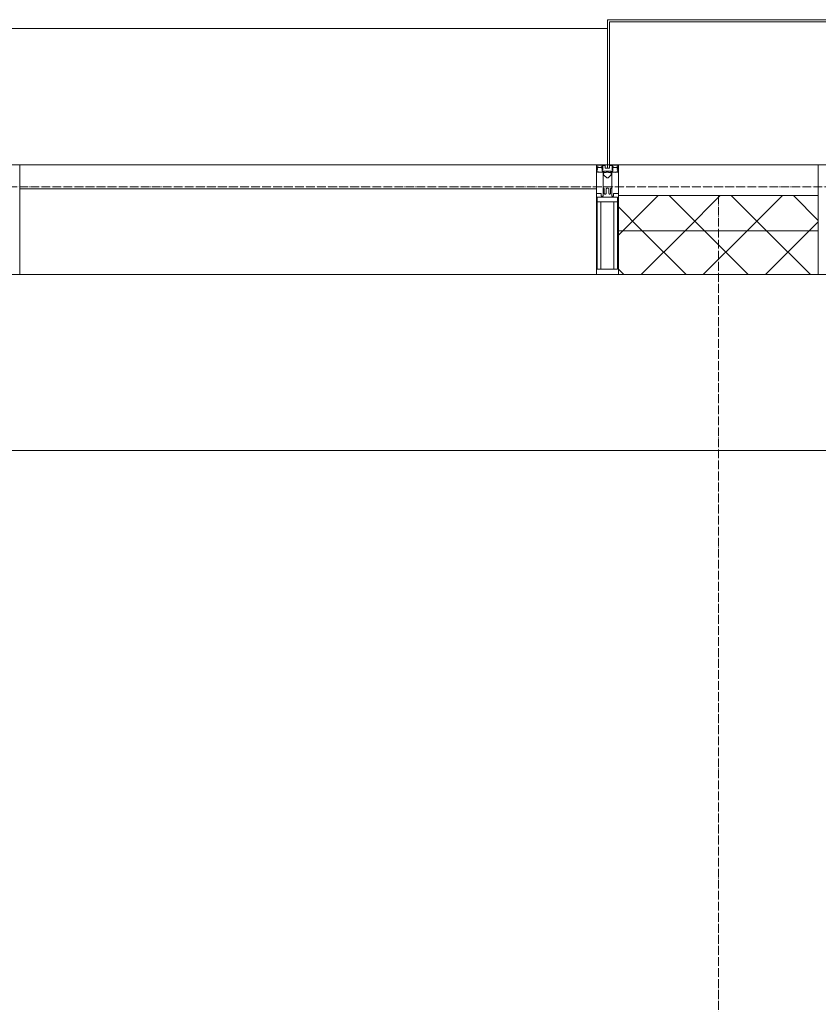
# Model space of a CAD drawing. Header units: millimetres. Extents: x 5617 to 137814, y 7718 to 189336.
# Tile 83 of 97: x 67265 to 69083, y 31240 to 33480. Entities that reach past the tile are written whole.
import ezdxf

# ---------------------------------------------------------------- set-up
doc = ezdxf.new("R2010")
doc.units = ezdxf.units.MM
doc.linetypes.add('ADSK_Линия сетки', pattern=[25, 20, -2.5, 0, -2.5])
doc.linetypes.add('Линия сетки', pattern=[25, 20, -2.5, 0, -2.5])
for name, color, linetype, lineweight in [('Импосты витража', 7, 'Continuous', 18), ('Колонны', 7, 'Continuous', 18), ('Оси', 7, 'Continuous', 9), ('Панели витража', 7, 'Continuous', 18), ('Перекрытия', 7, 'Continuous', 18), ('Стены разрез', 7, 'Continuous', 40), ('Стены штриховка', 7, 'Continuous', 40), ('Элементы узлов', 7, 'Continuous', 18)]:
    doc.layers.add(name, color=color, linetype=linetype, lineweight=lineweight)
pattern_1 = [(45, (0, 0), (-70.71068, 70.71068), []), (135, (0, 0), (-70.71068, -70.71068), [])]

# ---------------------------------------------------------------- blocks, each defined once
blk = doc.blocks.new('135_SLK_K4_AR_rvt-1-МКСС_К4_L12_41_700_')
at = {"layer": 'Перекрытия', "color": 253, "true_color": 0xaaaaaa}
blk.add_line((136150, 32500), (131250, 32500), dxfattribs=at)
blk = doc.blocks.new('Rectangular Mullion - R_StandardFrame_50Wx250H-V83-МКСС_К4_L12_41_700_')
at = {"layer": 'Импосты витража', "color": 253, "lineweight": 5, "true_color": 0xaaaaaa}
for p, q in [((-25, 0), (-25, 250)), ((-25, 250), (25, 250)), ((25, 250), (25, 135.1)), ((25, 128.4), (25, 113.4)), ((25, 110.1), (25, 0)), ((-5, 0), (-25, 0)), ((25, 0), (0, 0))]:
    blk.add_line(p, q, dxfattribs=at)
blk = doc.blocks.new('Rectangular Mullion - 50Wx250H-2623690-МКСС_К4_L12_41_700_')
at = {"layer": 'Элементы узлов', "color": 253, "lineweight": 5, "true_color": 0xaaaaaa}
for p, q in [((-25, 65.2), (-25, 250)), ((-25, 250), (0, 250)), ((25, 250), (0, 250)), ((25, 65.2), (25, 250)), ((-23, 237.3), (0, 237.3)), ((-23, 237.3), (-23, 73.6)), ((-14.9, 84), (-14.9, 237.3)), ((23, 237.3), (0, 237.3)), ((14.9, 84), (14.9, 237.3)), ((23, 237.3), (23, 73.6)), ((0, 84), (-23, 84)), ((-0.5, 73.6), (-23, 73.6)), ((-14, 71.3), (-14, 65.2)), ((-10, 71.3), (-14, 71.3)), ((-10, 53), (-10, 71.3)), ((-7, 65.2), (-5.9, 67.3)), ((-4.1, 67.3), (-5.9, 67.3)), ((-4.1, 67.3), (-2.9, 65.1)), ((0, 84), (23, 84)), ((0.5, 73.6), (23, 73.6)), ((4.1, 67.3), (2.9, 65.1)), ((4.1, 67.3), (5.9, 67.3)), ((7, 65.2), (5.9, 67.3)), ((10, 71.3), (14, 71.3)), ((10, 53), (10, 71.3)), ((14, 71.3), (14, 65.2)), ((-14, 65.2), (-25, 65.2)), ((-8.7, 53), (-10, 53)), ((-10, 53), (-10, 17)), ((-8.7, 53), (-7, 54.7)), ((-7, 65.2), (-7, 54.7)), ((-2.9, 65.1), (-2.9, 54.6)), ((-1.3, 53), (-2.9, 54.6)), ((0, 53), (-1.3, 53)), ((0, 53), (1.3, 53)), ((1.3, 53), (2.9, 54.6)), ((2.9, 65.1), (2.9, 54.6)), ((7, 65.2), (7, 54.7)), ((8.7, 53), (7, 54.7)), ((8.7, 53), (10, 53)), ((10, 53), (10, 17)), ((14, 65.2), (25, 65.2)), ((-8.5, 23), (-1.5, 30)), ((-8.5, 18.5), (-8.5, 23)), ((-1.5, 30), (0, 30)), ((1.5, 30), (0, 30)), ((8.5, 23), (1.5, 30)), ((8.5, 18.5), (8.5, 23)), ((-23.8, 14.6), (-25, 14.2)), ((-25, 0), (-25, 14.2)), ((-22.3, 17), (-23.8, 17)), ((-23.8, 17), (-23.8, 14.6)), ((-22.5, 10.6), (-23.8, 14.6)), ((-22.5, 10.6), (-23.7, 9.9)), ((-23.7, 1.3), (-23.7, 9.9)), ((-23.7, 1.3), (-11.8, 1.3)), ((-23.2, 10.2), (-22.5, 8)), ((-22.5, 8), (-22.5, 4.5)), ((-21.3, 4.5), (-22.5, 4.5)), ((-22.3, 17), (-22.3, 16)), ((-22.3, 16), (-21.3, 16)), ((-19, 17.6), (-21.3, 16)), ((-21.3, 4.5), (-21.3, 6.5)), ((-21.3, 6.5), (-14.2, 6.5)), ((-18.4, 16.6), (-19, 17.6)), ((-7.4, 16.6), (-18.4, 16.6)), ((-14.2, 6.5), (-14.2, 4.5)), ((-13.2, 4.5), (-14.2, 4.5)), ((-13.2, 4.5), (-12.2, 7.2)), ((-12.7, 7.6), (-11.3, 11.4)), ((-12.7, 7.6), (-11.8, 6.9)), ((-12.2, 9), (-12.2, 14.8)), ((-12.2, 14.8), (0, 14.8)), ((-11.8, 1.3), (-11.8, 6.9)), ((-10.5, 11.2), (-11.3, 11.4)), ((-10.5, 1.5), (-10.5, 11.2)), ((-4.8, 1.5), (-10.5, 1.5)), ((-10, 17), (-7.5, 17)), ((-7.5, 18.5), (-8.5, 18.5)), ((-7.5, 17), (-7.5, 18.5)), ((-7.4, 18), (-7.4, 16.6)), ((-2.6, 18), (-7.4, 18)), ((0, 8), (-4.8, 8)), ((-4.8, 1.5), (-4.8, 8)), ((-2.6, 18), (-2.6, 16.8)), ((-2.6, 16.8), (0, 16.8)), ((2.6, 16.8), (0, 16.8)), ((0, 14.8), (0, 16.8)), ((0, 14.8), (0, 16.8)), ((12.2, 14.8), (0, 14.8)), ((0, 0), (0, 8)), ((0, 8), (4.8, 8)), ((0, 0), (0, 8)), ((2.6, 18), (2.6, 16.8)), ((2.6, 18), (7.4, 18)), ((4.8, 1.5), (4.8, 8)), ((4.8, 1.5), (10.5, 1.5)), ((7.4, 18), (7.4, 16.6)), ((7.4, 16.6), (18.4, 16.6)), ((7.5, 18.5), (8.5, 18.5)), ((7.5, 17), (7.5, 18.5)), ((10, 17), (7.5, 17)), ((10.5, 11.2), (11.3, 11.4)), ((10.5, 1.5), (10.5, 11.2)), ((12.7, 7.6), (11.3, 11.4)), ((12.7, 7.6), (11.8, 6.9)), ((11.8, 1.3), (11.8, 6.9)), ((23.7, 1.3), (11.8, 1.3)), ((12.2, 9), (12.2, 14.8)), ((13.2, 4.5), (12.2, 7.2)), ((13.2, 4.5), (14.2, 4.5)), ((21.3, 6.5), (14.2, 6.5)), ((14.2, 6.5), (14.2, 4.5)), ((18.4, 16.6), (19, 17.6)), ((19, 17.6), (21.3, 16)), ((22.3, 16), (21.3, 16)), ((21.3, 4.5), (21.3, 6.5)), ((21.3, 4.5), (22.5, 4.5)), ((22.3, 17), (22.3, 16)), ((22.3, 17), (23.8, 17)), ((22.5, 10.6), (23.8, 14.6)), ((22.5, 10.6), (23.7, 9.9)), ((23.2, 10.2), (22.5, 8)), ((22.5, 8), (22.5, 4.5)), ((23.7, 1.3), (23.7, 9.9)), ((23.8, 17), (23.8, 14.6)), ((23.8, 14.6), (25, 14.2)), ((25, 0), (25, 14.2)), ((-25, 0), (0, 0)), ((25, 0), (0, 0))]:
    blk.add_line(p, q, dxfattribs=at)
for centre, start, end in [((-0.5, 73.1), 360, 90), ((0.5, 73.1), 90, 180)]:
    blk.add_arc(centre, 0.5, start, end, dxfattribs=at)
blk = doc.blocks.new('Rectangular Mullion - R_StandardFrame_50Wx250H-V84-МКСС_К4_L12_41_700_')
at = {"layer": 'Импосты витража', "color": 253, "lineweight": 5, "true_color": 0xaaaaaa}
for p, q in [((-25, 0), (-25, 250)), ((-25, 250), (25, 250)), ((25, 250), (25, 0)), ((0, 0), (-25, 0)), ((25, 0), (5, 0))]:
    blk.add_line(p, q, dxfattribs=at)
blk = doc.blocks.new('System Panel - A_PAN_Glass-7513417-МКСС_К4_L12_41_700_')
at = {"layer": 'Панели витража', "color": 253, "lineweight": 5, "true_color": 0xaaaaaa}
for p, q in [((656.25, 0), (-656.25, 0)), ((-656.25, 0), (-656.25, -55)), ((656.25, -55), (656.25, 0)), ((-656.25, -55), (656.25, -55))]:
    blk.add_line(p, q, dxfattribs=at)
blk = doc.blocks.new('Rectangular Mullion - R_StandardFrame_50Wx250H-V85-МКСС_К4_L12_41_700_')
at = {"layer": 'Импосты витража', "color": 253, "lineweight": 5, "true_color": 0xaaaaaa}
blk.add_line((132872.5, 32900), (131560, 32900), dxfattribs=at)
blk = doc.blocks.new('Rectangular Mullion - R_StandardFrame_50Wx250H-7511672-МКСС_К4_L12_41_700_')
at = {"layer": 'Импосты витража', "color": 253, "lineweight": 5, "true_color": 0xaaaaaa}
for p, q in [((-25, 0), (-25, 250)), ((-25, 250), (25, 250)), ((25, 250), (25, 0)), ((-5, 0), (-25, 0)), ((25, 0), (0, 0))]:
    blk.add_line(p, q, dxfattribs=at)
blk = doc.blocks.new('A_SLK_PAN_Type1 - Прямой тип панели-6538180-МКСС_К4_L12_41_700_')
at = {"layer": 'Колонны', "lineweight": 5}
for p, q in [((-247.5, 0), (-252.5, 0)), ((-252.5, 0), (-252.5, -330)), ((-247.5, -325), (-247.5, 0)), ((227.5, 0), (-227.5, 0)), ((247.5, 0), (247.5, -325)), ((252.5, 0), (247.5, 0)), ((252.5, -330), (252.5, 0)), ((-252.5, -330), (252.5, -330)), ((247.5, -325), (-247.5, -325))]:
    blk.add_line(p, q, dxfattribs=at)
blk = doc.blocks.new('A_OGR_PAN_Отлив - A_OGR_PAN_Отлив-6265469-МКСС_К4_L12_41_700_')
at = {"layer": 'Колонны', "color": 253, "lineweight": 5, "true_color": 0xaaaaaa}
blk.add_line((681.25, 310), (-681.25, 310), dxfattribs=at)
blk = doc.blocks.new('135_SLK_K4_AR_FCD_rvt-1-МКСС_К4_L12_41_700_')
at = {"layer": 'Стены разрез', "lineweight": 5, "true_color": 0xaaaaaa}
h = blk.add_hatch(dxfattribs=at)
h.set_pattern_fill('FP_4', color=253, style=0, pattern_type=2)
h.set_pattern_definition(pattern_1)
h.paths.add_polyline_path([(133377.5, 33000), (133377.5, 33080), (132922.5, 33080), (132922.5, 33000), (133365.4, 33000)])
h = blk.add_hatch(dxfattribs=at)
h.set_pattern_fill('FP_4', color=253, style=0, pattern_type=2)
h.set_pattern_definition(pattern_1)
h.paths.add_polyline_path([(133377.5, 32900), (133377.5, 33000), (132922.5, 33000), (132922.5, 32900), (133365.4, 32900)])
at = {"layer": 'Стены разрез', "color": 253, "lineweight": 9, "true_color": 0xaaaaaa}
for p, q in [((133377.5, 33080), (132922.5, 33080)), ((132922.5, 33080), (132922.5, 32900)), ((133377.5, 32900), (133377.5, 33080)), ((132922.5, 32900), (133377.5, 32900))]:
    blk.add_line(p, q, dxfattribs=at)
at = {"layer": 'Стены штриховка', "color": 253, "lineweight": 9, "true_color": 0xaaaaaa}
blk.add_line((133377.5, 33000), (132922.5, 33000), dxfattribs=at)
at = {"layer": 'Импосты витража', "color": 253, "lineweight": 5, "true_color": 0xaaaaaa, "extrusion": (0, 0, -1), "rotation": 180}
for name, p in [('Rectangular Mullion - R_StandardFrame_50Wx250H-7511672-МКСС_К4_L12_41_700_', (-131535, 33150)), ('Rectangular Mullion - 50Wx250H-2623690-МКСС_К4_L12_41_700_', (-132897.5, 33150)), ('Rectangular Mullion - R_StandardFrame_50Wx250H-V84-МКСС_К4_L12_41_700_', (-132897.5, 33150)), ('Rectangular Mullion - R_StandardFrame_50Wx250H-V83-МКСС_К4_L12_41_700_', (-133402.5, 33150))]:
    blk.add_blockref(name, p, dxfattribs=at)
at = {"layer": 'Импосты витража', "color": 253, "lineweight": 5, "true_color": 0xaaaaaa}
blk.add_blockref('Rectangular Mullion - R_StandardFrame_50Wx250H-V85-МКСС_К4_L12_41_700_', (0, 0), dxfattribs=at)
at = {"layer": 'Колонны', "color": 253, "lineweight": 5, "true_color": 0xaaaaaa, "rotation": 180}
blk.add_blockref('A_SLK_PAN_Type1 - Прямой тип панели-6538180-МКСС_К4_L12_41_700_', (133150, 33150), dxfattribs=at)
at = {"layer": 'Колонны', "color": 253, "lineweight": 5, "true_color": 0xaaaaaa}
blk.add_blockref('A_OGR_PAN_Отлив - A_OGR_PAN_Отлив-6265469-МКСС_К4_L12_41_700_', (132216.3, 33150), dxfattribs=at)
at = {"layer": 'Панели витража', "color": 253, "lineweight": 5, "true_color": 0xaaaaaa}
blk.add_blockref('System Panel - A_PAN_Glass-7513417-МКСС_К4_L12_41_700_', (132216.3, 33150), dxfattribs=at)

msp = doc.modelspace()

# ---------------------------------------------------------------- linework, layer by layer
at = {"layer": 'Оси', "linetype": 'ADSK_Линия сетки'}
msp.add_line((72455.4, 33100), (25603.7, 33100), dxfattribs=at)
at = {"layer": 'Оси', "linetype": 'Линия сетки'}
msp.add_line((68855.4, 12025.7), (68855.4, 33080), dxfattribs=at)

# ---------------------------------------------------------------- block references
at = {"lineweight": 5}
for name in ['135_SLK_K4_AR_FCD_rvt-1-МКСС_К4_L12_41_700_', '135_SLK_K4_AR_rvt-1-МКСС_К4_L12_41_700_']:
    msp.add_blockref(name, (-64294.6, 0), dxfattribs=at)

doc.saveas('drawing.dxf')
